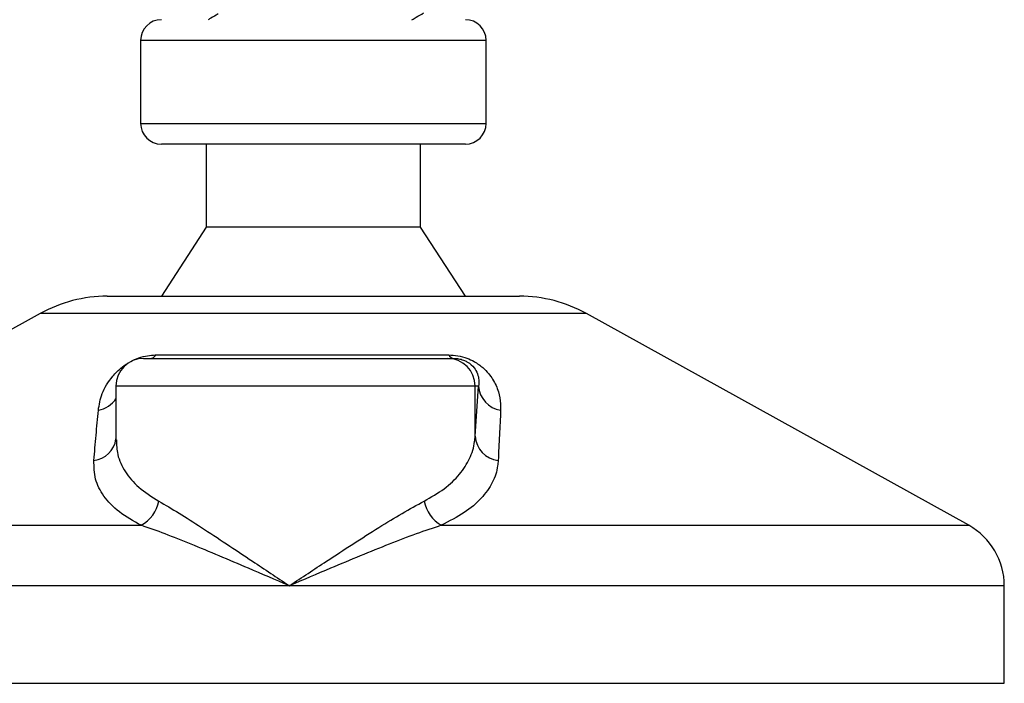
# Model space of a CAD drawing. Header units: millimetres. Extents: x 0 to 420, y 0 to 297.
# Tile 54 of 62: x 315.56 to 321.34, y 185.94 to 189.84. Entities that reach past the tile are written whole.
import ezdxf

# ---------------------------------------------------------------- set-up
doc = ezdxf.new("R2010")
doc.units = ezdxf.units.MM

msp = doc.modelspace()

# ---------------------------------------------------------------- linework, layer by layer
at = {"color": 7, "linetype": 'Continuous', "lineweight": 25}
for p, q in [((316.2668, 189.71638), (316.2668, 189.22968)), ((318.2947, 189.71638), (316.2668, 189.71638)), ((318.2947, 189.22968), (318.2947, 189.71638)), ((316.2668, 189.22968), (318.29409, 189.22968)), ((318.29409, 189.22968), (318.2947, 189.22968)), ((318.17303, 189.10801), (316.38848, 189.10801)), ((316.6521, 189.10801), (316.6521, 188.62131)), ((317.9094, 188.62131), (317.9094, 189.10801)), ((316.6521, 188.62131), (316.38848, 188.21573)), ((317.9094, 188.62131), (316.6521, 188.62131)), ((318.17303, 188.21573), (317.9094, 188.62131)), ((316.07085, 188.21573), (318.49066, 188.21573)), ((315.67784, 188.11417), (313.43403, 186.87144)), ((318.88366, 188.11417), (315.67784, 188.11417)), ((321.12748, 186.87144), (318.88366, 188.11417)), ((316.28438, 187.85071), (318.0684, 187.85071)), ((316.35782, 187.87102), (318.07519, 187.87102)), ((318.0684, 187.85071), (318.10577, 187.85071)), ((316.12215, 187.68848), (316.12215, 187.37282)), ((318.23053, 187.68848), (316.12215, 187.68848)), ((318.23053, 187.39372), (318.23053, 187.68848)), ((318.23053, 187.39372), (318.25078, 187.68848)), ((318.25078, 187.68848), (318.23053, 187.68848)), ((313.43403, 186.87144), (316.27017, 186.87144)), ((318.03159, 186.87144), (321.12748, 186.87144)), ((317.14008, 186.51664), (313.22495, 186.51664)), ((321.33656, 186.51664), (317.14008, 186.51664)), ((321.33656, 185.94448), (321.33656, 186.51664)), ((313.22495, 185.94448), (321.33656, 185.94448))]:
    msp.add_line(p, q, dxfattribs=at)
for centre, radius, start, end in [((316.38848, 189.71638), 0.12167, 90, 180), ((318.17303, 189.71638), 0.12167, 0, 90), ((316.38848, 189.22968), 0.12167, 180, 270), ((318.17303, 189.22968), 0.12167, 270, 0), ((316.07085, 187.40457), 0.81116, 90, 118.979708), ((318.49066, 187.40457), 0.81116, 61.020292, 90), ((316.28438, 187.68848), 0.16223, 90, 180), ((316.31879, 187.89806), 0.04748, 274.231513, 325.286499), ((318.06835, 187.68853), 0.16218, 359.982764, 89.982754), ((318.11012, 187.89042), 0.03995, 209.051627, 263.761683), ((318.40373, 187.69795), 0.15324, 183.544879, 261.10645), ((315.99027, 187.7018), 0.15782, 280.361496, 326.683845), ((315.97527, 187.3991), 0.14832, 276.745676, 352.012985), ((318.3836, 187.40418), 0.15343, 183.908753, 263.291199), ((316.17164, 187.05124), 0.20503, 298.723, 349.352072), ((318.13917, 187.05445), 0.21229, 191.16088, 239.552247), ((320.93098, 186.51664), 0.40558, 0, 61.020292)]:
    msp.add_arc(centre, radius, start, end, dxfattribs=at)
for points, knots in [([(316.72222, 189.872), (316.70754, 189.86349), (316.68801, 189.85217), (316.66847, 189.84086), (316.66361, 189.83805)], [0, 0, 0, 0, 0.7515555, 1, 1, 1, 1]), ([(317.85969, 189.83805), (317.86769, 189.84269), (317.89039, 189.85584), (317.91309, 189.86898), (317.92778, 189.87748)], [0, 0, 0, 0, 0.3526995, 1, 1, 1, 1]), ([(316.01865, 187.54656), (316.02379, 187.57886), (316.03403, 187.64326), (316.08442, 187.72956), (316.14781, 187.79393), (316.20231, 187.83069), (316.25476, 187.85447), (316.30621, 187.86791), (316.34035, 187.87093), (316.35627, 187.87101), (316.35782, 187.87102)], [0, 0, 0, 0, 0.27916885, 0.55661556, 0.69910273, 0.79155981, 0.86148353, 0.93080823, 0.99326565, 1, 1, 1, 1]), ([(318.07519, 187.87102), (318.09279, 187.8702), (318.12827, 187.86855), (318.18162, 187.85354), (318.23335, 187.82911), (318.29093, 187.78675), (318.33878, 187.72586), (318.36994, 187.65485), (318.38054, 187.59473), (318.38017, 187.55916), (318.38004, 187.54656)], [0, 0, 0, 0, 0.0715734, 0.1443473, 0.2083354, 0.3096596, 0.4923301, 0.6911888, 0.8905251, 1, 1, 1, 1]), ([(318.10577, 187.85071), (318.11108, 187.85059), (318.11963, 187.85039), (318.13414, 187.84848), (318.14789, 187.84556), (318.16143, 187.84126), (318.17304, 187.83639), (318.19143, 187.82689), (318.21736, 187.80655), (318.24742, 187.7635), (318.25431, 187.72338), (318.25142, 187.69477), (318.25078, 187.68848)], [0, 0, 0, 0, 0.0326282, 0.0525244, 0.0758401, 0.1000535, 0.1224526, 0.1468975, 0.2362249, 0.4244765, 0.873292, 1, 1, 1, 1]), ([(315.99269, 187.25181), (315.99687, 187.30122), (316.00526, 187.40047), (316.01418, 187.49772), (316.01865, 187.54656)], [0, 0, 0, 0, 0.497852, 1, 1, 1, 1]), ([(318.38004, 187.54656), (318.37776, 187.49814), (318.3732, 187.40089), (318.3682, 187.30164), (318.36568, 187.25181)], [0, 0, 0, 0, 0.4978543, 1, 1, 1, 1]), ([(316.12473, 187.37282), (316.12568, 187.34401), (316.12783, 187.27838), (316.17228, 187.18499), (316.24977, 187.09161), (316.33157, 187.03973), (316.37314, 187.01336)], [0, 0, 0, 0, 0.2082101, 0.4742022, 0.7327817, 1, 1, 1, 1]), ([(317.9309, 187.01336), (317.97179, 187.03692), (318.05479, 187.08475), (318.14258, 187.16937), (318.20263, 187.26229), (318.22582, 187.33847), (318.22965, 187.38341), (318.23053, 187.39372)], [0, 0, 0, 0, 0.2283053, 0.4634776, 0.6938128, 0.9297437, 1, 1, 1, 1]), ([(316.27017, 186.87144), (316.22499, 186.89683), (316.13303, 186.94852), (316.04639, 187.04088), (315.99428, 187.14203), (315.99322, 187.21488), (315.99269, 187.25181)], [0, 0, 0, 0, 0.24635312, 0.50146761, 0.74726318, 1, 1, 1, 1]), ([(318.36568, 187.25181), (318.36484, 187.24149), (318.36126, 187.19731), (318.33642, 187.12104), (318.27071, 187.02887), (318.17204, 186.94348), (318.07886, 186.89569), (318.03159, 186.87144)], [0, 0, 0, 0, 0.0699949, 0.2998887, 0.53536, 0.7642956, 1, 1, 1, 1]), ([(316.37314, 187.01336), (316.41203, 186.99074), (316.48986, 186.94547), (316.62491, 186.85853), (316.76999, 186.7633), (316.94186, 186.6488), (317.06704, 186.56523), (317.13946, 186.51706), (317.14008, 186.51664)], [0, 0, 0, 0, 0.181527, 0.3632884, 0.5522832, 0.7413623, 0.9977537, 1, 1, 1, 1]), ([(317.14008, 186.51664), (317.14071, 186.51706), (317.21313, 186.56523), (317.33871, 186.64848), (317.51411, 186.76296), (317.66333, 186.85786), (317.80528, 186.94505), (317.88867, 186.9904), (317.9309, 187.01336)], [0, 0, 0, 0, 0.0022463, 0.25863655, 0.4459417, 0.63671097, 0.81604776, 1, 1, 1, 1]), ([(317.14008, 186.51664), (317.13939, 186.51694), (317.05901, 186.55136), (316.86144, 186.63628), (316.61618, 186.73991), (316.40873, 186.82297), (316.31635, 186.85529), (316.27017, 186.87144)], [0, 0, 0, 0, 0.0022151, 0.2580941, 0.6355, 0.8178206, 1, 1, 1, 1]), ([(318.03159, 186.87144), (317.9834, 186.85544), (317.88603, 186.82311), (317.6709, 186.74016), (317.41989, 186.63627), (317.22116, 186.55136), (317.14077, 186.51694), (317.14008, 186.51664)], [0, 0, 0, 0, 0.1804148, 0.3645009, 0.7419063, 0.9977849, 1, 1, 1, 1])]:
    msp.add_open_spline(points, degree=3, knots=knots, dxfattribs=at)

doc.saveas('drawing.dxf')
